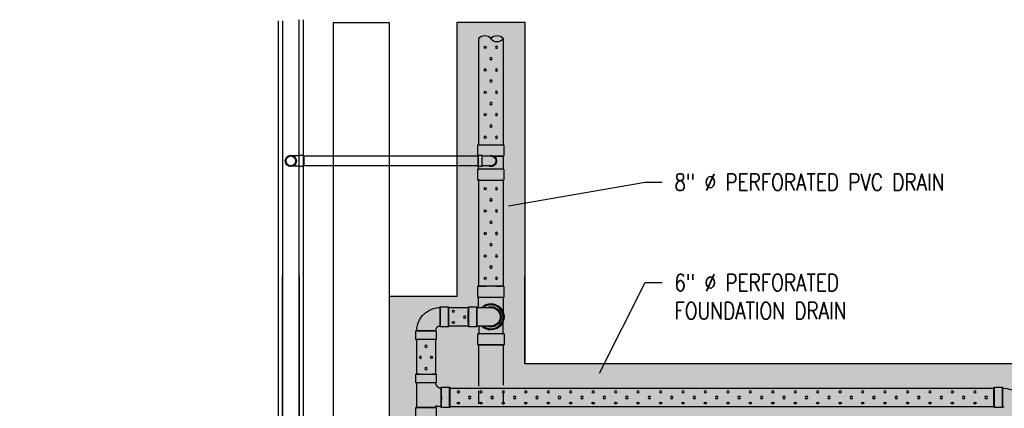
# Model space of a CAD drawing. Header units: inches. Extents: x -382 to 7445, y 651 to 1248.
# Tile 16 of 18: x 2042 to 2391, y 1105 to 1243. Entities that reach past the tile are written whole.
import ezdxf
from ezdxf import colors
from ezdxf.entities.mleader import LeaderData, LeaderLine
from ezdxf.math import Vec2, Vec3

# ---------------------------------------------------------------- set-up
doc = ezdxf.new("R2010")
doc.units = ezdxf.units.IN
doc.header["$MEASUREMENT"] = 0
for name, color, linetype in [('A-DETL-THIN', 151, 'Continuous'), ('P-PIPE', 3, 'Continuous'), ('S-ANNO-NOTE', 2, 'Continuous')]:
    doc.layers.add(name, color=color, linetype=linetype)
doc.layers.add('A-WALL-PATT', color=9, linetype='Continuous', true_color=0x808080)
doc.styles.add('Annotative', font='romans.shx', dxfattribs={"width": 0.8, "height": 0.125})

# ---------------------------------------------------------------- blocks, each defined once
blk = doc.blocks.new('Bend - PVC - Sch 40 - DWV_USACE - Standard-V5-00_SP_Foundation Drainage Plan-TO FDN_DOC')
at = {"layer": 'P-PIPE'}
for p, q in [((205.64, 1195.09), (204.14, 1195.09)), ((204.14, 1191.13), (204.14, 1195.09)), ((205.64, 1191.13), (205.64, 1195.09)), ((204.14, 1193.11), (204.14, 1193.11)), ((204.14, 1193.11), (204.14, 1193.11)), ((204.14, 1193.11), (204.14, 1193.11)), ((204.14, 1193.11), (204.14, 1193.11)), ((205.64, 1193.11), (205.64, 1193.11)), ((205.64, 1193.11), (205.64, 1193.11)), ((204.14, 1191.13), (205.64, 1191.13))]:
    blk.add_line(p, q, dxfattribs=at)
at = {"layer": 'P-PIPE', "flags": 128}
for points in [[(204.14, 1194.86), (204.02, 1194.86), (203.9, 1194.86), (203.77, 1194.86), (203.65, 1194.86), (203.53, 1194.86), (203.41, 1194.86), (203.29, 1194.86), (203.18, 1194.86), (203.06, 1194.86), (202.95, 1194.86), (202.84, 1194.86), (202.73, 1194.86), (202.62, 1194.86), (202.51, 1194.86), (202.41, 1194.86), (202.31, 1194.86), (202.21, 1194.86), (202.12, 1194.86), (202.03, 1194.86), (201.94, 1194.86), (201.86, 1194.86), (201.78, 1194.86), (201.7, 1194.86), (201.63, 1194.86), (201.56, 1194.86), (201.5, 1194.86), (201.44, 1194.86), (201.38, 1194.86), (201.33, 1194.86), (201.29, 1194.86), (201.24, 1194.86), (201.21, 1194.86), (201.17, 1194.86), (201.15, 1194.86), (201.12, 1194.86), (201.1, 1194.86), (201.09, 1194.86), (201.08, 1194.86), (201.08, 1194.86), (201.08, 1194.86)], [(201.08, 1191.36), (201.08, 1191.36), (201.09, 1191.36), (201.1, 1191.36), (201.12, 1191.36), (201.14, 1191.36), (201.17, 1191.36), (201.2, 1191.36), (201.23, 1191.36), (201.27, 1191.36), (201.32, 1191.36), (201.37, 1191.36), (201.42, 1191.36), (201.48, 1191.36), (201.55, 1191.36), (201.61, 1191.36), (201.68, 1191.36), (201.76, 1191.36), (201.84, 1191.36), (201.92, 1191.36), (202.01, 1191.36), (202.1, 1191.36), (202.19, 1191.36), (202.28, 1191.36), (202.38, 1191.36), (202.49, 1191.36), (202.59, 1191.36), (202.7, 1191.36), (202.81, 1191.36), (202.92, 1191.36), (203.03, 1191.36), (203.15, 1191.36), (203.26, 1191.36), (203.38, 1191.36), (203.5, 1191.36), (203.62, 1191.36), (203.74, 1191.36), (203.86, 1191.36), (203.98, 1191.36), (204.11, 1191.36), (204.14, 1191.36)]]:
    blk.add_lwpolyline(points, dxfattribs=at)
at = {"layer": 'P-PIPE'}
for radius, start, end in [(1.98, 90, 270), (1.98, 62.1637, 297.8363), (1.75, 90, 270)]:
    blk.add_arc((201.08, 1193.11), radius, start, end, dxfattribs=at)
blk = doc.blocks.new('Bend - PVC - Sch 40 - DWV_USACE - Standard-V4-00_SP_Foundation Drainage Plan-TO FDN_DOC')
at = {"layer": 'P-PIPE'}
for p, q in [((261.01, 1387.02), (259.51, 1387.02)), ((259.51, 1385.04), (259.51, 1385.04)), ((259.51, 1385.04), (259.51, 1385.04)), ((261.01, 1386.79), (261.08, 1386.79)), ((261.01, 1385.04), (261.01, 1385.04)), ((261.01, 1385.04), (261.01, 1385.04)), ((261.01, 1385.04), (261.01, 1385.04)), ((261.01, 1385.04), (261.01, 1385.04)), ((259.51, 1383.06), (261.01, 1383.06)), ((261.05, 1383.29), (261.01, 1383.29))]:
    blk.add_line(p, q, dxfattribs=at)
at = {"layer": 'P-PIPE', "flags": 128}
for points in [[(261.08, 1386.79), (261.14, 1386.79), (261.26, 1386.79), (261.38, 1386.79), (261.5, 1386.79), (261.62, 1386.79), (261.74, 1386.79), (261.86, 1386.79), (261.98, 1386.79), (262.09, 1386.79), (262.21, 1386.79), (262.32, 1386.79), (262.43, 1386.79), (262.54, 1386.79), (262.64, 1386.79), (262.74, 1386.79), (262.84, 1386.79), (262.94, 1386.79), (263.03, 1386.79), (263.12, 1386.79), (263.21, 1386.79), (263.3, 1386.79), (263.38, 1386.79), (263.45, 1386.79), (263.52, 1386.79), (263.59, 1386.79), (263.66, 1386.79), (263.72, 1386.79), (263.77, 1386.79), (263.82, 1386.79), (263.87, 1386.79), (263.91, 1386.79), (263.95, 1386.79), (263.98, 1386.79), (264.01, 1386.79), (264.03, 1386.79), (264.05, 1386.79), (264.06, 1386.79), (264.07, 1386.79), (264.08, 1386.79), (264.08, 1386.79)], [(262.33, 1385.04), (262.33, 1385.11), (262.33, 1385.18), (262.34, 1385.25), (262.35, 1385.32), (262.36, 1385.39), (262.38, 1385.46), (262.4, 1385.53), (262.42, 1385.59), (262.44, 1385.66), (262.47, 1385.73), (262.49, 1385.79), (262.53, 1385.85), (262.56, 1385.91), (262.59, 1385.97), (262.63, 1386.03), (262.67, 1386.09), (262.72, 1386.14), (262.76, 1386.2), (262.81, 1386.25), (262.86, 1386.3), (262.91, 1386.35), (262.96, 1386.39), (263.02, 1386.44), (263.07, 1386.48), (263.13, 1386.52), (263.19, 1386.55), (263.25, 1386.59), (263.31, 1386.62), (263.38, 1386.65), (263.44, 1386.68), (263.51, 1386.7), (263.58, 1386.72), (263.64, 1386.74), (263.71, 1386.76), (263.78, 1386.77), (263.85, 1386.78), (263.92, 1386.79), (263.99, 1386.79), (264.06, 1386.79), (264.08, 1386.79)], [(264.08, 1383.29), (264.01, 1383.3), (263.94, 1383.3), (263.87, 1383.31), (263.8, 1383.32), (263.73, 1383.33), (263.66, 1383.34), (263.59, 1383.36), (263.53, 1383.38), (263.46, 1383.41), (263.4, 1383.43), (263.33, 1383.46), (263.27, 1383.49), (263.21, 1383.53), (263.15, 1383.56), (263.09, 1383.6), (263.03, 1383.64), (262.98, 1383.68), (262.92, 1383.73), (262.87, 1383.78), (262.82, 1383.82), (262.77, 1383.88), (262.73, 1383.93), (262.69, 1383.98), (262.64, 1384.04), (262.6, 1384.1), (262.57, 1384.16), (262.53, 1384.22), (262.5, 1384.28), (262.47, 1384.35), (262.45, 1384.41), (262.42, 1384.48), (262.4, 1384.54), (262.38, 1384.61), (262.37, 1384.68), (262.35, 1384.75), (262.34, 1384.82), (262.33, 1384.89), (262.33, 1384.96), (262.33, 1385.03), (262.33, 1385.04)], [(264.08, 1386.79), (264.15, 1386.79), (264.22, 1386.79), (264.29, 1386.78), (264.36, 1386.77), (264.43, 1386.76), (264.49, 1386.74), (264.56, 1386.73), (264.63, 1386.71), (264.69, 1386.68), (264.76, 1386.66), (264.82, 1386.63), (264.89, 1386.6), (264.95, 1386.56), (265.01, 1386.53), (265.07, 1386.49), (265.12, 1386.45), (265.18, 1386.4), (265.23, 1386.36), (265.28, 1386.31), (265.33, 1386.26), (265.38, 1386.21), (265.43, 1386.16), (265.47, 1386.1), (265.51, 1386.05), (265.55, 1385.99), (265.59, 1385.93), (265.62, 1385.87), (265.65, 1385.81), (265.68, 1385.74), (265.71, 1385.68), (265.73, 1385.61), (265.75, 1385.55), (265.77, 1385.48), (265.79, 1385.41), (265.8, 1385.34), (265.81, 1385.27), (265.82, 1385.2), (265.83, 1385.13), (265.83, 1385.06), (265.83, 1385.04)], [(265.83, 1385.04), (265.83, 1384.97), (265.82, 1384.9), (265.81, 1384.83), (265.81, 1384.77), (265.79, 1384.7), (265.78, 1384.63), (265.76, 1384.56), (265.74, 1384.49), (265.72, 1384.43), (265.69, 1384.36), (265.66, 1384.3), (265.63, 1384.24), (265.6, 1384.17), (265.56, 1384.11), (265.52, 1384.06), (265.48, 1384), (265.44, 1383.94), (265.39, 1383.89), (265.35, 1383.84), (265.3, 1383.79), (265.25, 1383.74), (265.19, 1383.7), (265.14, 1383.65), (265.08, 1383.61), (265.02, 1383.57), (264.96, 1383.53), (264.9, 1383.5), (264.84, 1383.47), (264.78, 1383.44), (264.71, 1383.41), (264.65, 1383.39), (264.58, 1383.37), (264.51, 1383.35), (264.44, 1383.33), (264.37, 1383.32), (264.31, 1383.31), (264.24, 1383.3), (264.17, 1383.3), (264.1, 1383.29), (264.08, 1383.29)], [(264.08, 1383.29), (264.07, 1383.29), (264.07, 1383.29), (264.06, 1383.29), (264.04, 1383.29), (264.02, 1383.29), (263.99, 1383.29), (263.96, 1383.29), (263.92, 1383.29), (263.88, 1383.29), (263.84, 1383.29), (263.79, 1383.29), (263.73, 1383.29), (263.67, 1383.29), (263.61, 1383.29), (263.54, 1383.29), (263.47, 1383.29), (263.4, 1383.29), (263.32, 1383.29), (263.23, 1383.29), (263.15, 1383.29), (263.06, 1383.29), (262.97, 1383.29), (262.87, 1383.29), (262.77, 1383.29), (262.67, 1383.29), (262.56, 1383.29), (262.46, 1383.29), (262.35, 1383.29), (262.24, 1383.29), (262.12, 1383.29), (262.01, 1383.29), (261.89, 1383.29), (261.77, 1383.29), (261.66, 1383.29), (261.53, 1383.29), (261.41, 1383.29), (261.29, 1383.29), (261.17, 1383.29), (261.08, 1383.29)]]:
    blk.add_lwpolyline(points, dxfattribs=at)
at = {"layer": 'P-PIPE'}
for radius, start, end in [(1.98, 0, 180), (1.98, 0, 180), (1.98, 180, 0), (1.98, 180, 0), (1.75, 0, 180), (1.75, 180, 0)]:
    blk.add_arc((264.08, 1385.04), radius, start, end, dxfattribs=at)
blk = doc.blocks.new('Mechanical_Box_H_rvt-1-ENLARGED MECHANICAL ROOM DRAIN AND VENT PLAN 1')
at = {"layer": 'A-DETL-THIN', "lineweight": -3}
for p, q in [((267.58, 900.7), (267.58, 1243.31)), ((269.08, 902.2), (269.08, 1243.31)), ((275.08, 1242.95), (275.08, 902.2)), ((276.58, 1242.95), (276.58, 900.7)), ((269.08, 1152.32), (269.08, 905.16)), ((275.08, 905.16), (275.08, 1152.32))]:
    blk.add_line(p, q, dxfattribs=at)
at = {"layer": 'P-PIPE', "lineweight": -3}
for p, q in [((196.76, 1236.56), (196.76, 1198.81)), ((205.39, 1198.81), (205.39, 1236.56)), ((196.44, 1198.81), (196.44, 1194.84)), ((205.71, 1194.91), (205.71, 1198.81)), ((196.44, 1194.84), (196.74, 1194.84)), ((196.74, 1194.84), (196.74, 1190.26)), ((199.1, 1193.17), (199.1, 1193.16)), ((199.33, 1193.17), (199.33, 1193.17)), ((213.08, 1194.91), (205.64, 1194.91)), ((205.64, 1193.16), (205.64, 1194.91)), ((205.64, 1194.91), (205.64, 1193.16)), ((205.64, 1191.41), (205.64, 1193.16)), ((205.64, 1193.16), (205.64, 1191.41)), ((267.51, 1194.91), (213.08, 1194.91)), ((267.51, 1193.16), (267.51, 1194.91)), ((267.51, 1194.91), (267.51, 1193.16)), ((267.51, 1191.41), (267.51, 1193.16)), ((267.51, 1193.16), (267.51, 1191.41)), ((196.44, 1190.26), (196.44, 1186.28)), ((205.42, 1190.26), (205.42, 1191.18)), ((205.64, 1191.41), (213.08, 1191.41)), ((205.71, 1186.28), (205.71, 1190.26)), ((213.08, 1191.41), (267.51, 1191.41)), ((196.76, 1186.26), (196.76, 1148.68)), ((205.39, 1148.68), (205.39, 1186.26)), ((196.44, 1148.68), (196.44, 1144.7)), ((205.71, 1144.7), (205.71, 1148.68)), ((196.74, 1144.7), (196.74, 1144.42)), ((196.74, 1144.42), (196.74, 1144.14)), ((196.74, 1144.14), (196.74, 1143.86)), ((196.74, 1143.86), (196.74, 1143.59)), ((196.74, 1143.59), (196.74, 1143.31)), ((196.74, 1143.31), (196.74, 1143.04)), ((196.74, 1143.04), (196.74, 1142.77)), ((196.74, 1142.77), (196.74, 1142.5)), ((205.42, 1144.42), (205.42, 1144.7)), ((205.42, 1144.7), (205.42, 1144.7)), ((205.42, 1144.14), (205.42, 1144.42)), ((205.42, 1143.86), (205.42, 1144.14)), ((205.42, 1143.58), (205.42, 1143.86)), ((205.42, 1143.31), (205.42, 1143.58)), ((205.42, 1143.04), (205.42, 1143.31)), ((205.42, 1142.77), (205.42, 1143.04)), ((205.42, 1142.5), (205.42, 1142.77)), ((196.74, 1142.5), (196.74, 1142.24)), ((196.74, 1142.24), (196.74, 1141.98)), ((196.74, 1141.98), (196.74, 1141.73)), ((196.74, 1141.73), (196.74, 1141.48)), ((196.74, 1141.48), (196.74, 1141.24)), ((196.74, 1141.24), (196.74, 1141)), ((196.74, 1141), (196.74, 1140.76)), ((196.74, 1140.76), (196.74, 1140.54)), ((196.74, 1140.54), (196.74, 1140.32)), ((196.74, 1140.32), (196.74, 1140.11)), ((196.74, 1140.11), (196.74, 1139.46)), ((196.93, 1138.95), (197.4, 1140.03)), ((197.4, 1140.03), (198.15, 1140.95)), ((198.15, 1140.95), (199.12, 1141.62)), ((199.12, 1141.62), (200.23, 1142.01)), ((200.23, 1142.01), (201.08, 1142.09)), ((201.08, 1142.09), (202.25, 1141.93)), ((201.29, 1141.09), (201.08, 1141.09)), ((201.08, 1141.09), (201.08, 1141.09)), ((201.81, 1141.09), (201.29, 1141.09)), ((202.61, 1141.09), (201.81, 1141.09)), ((202.25, 1141.93), (203.33, 1141.46)), ((203.63, 1141.09), (202.61, 1141.09)), ((203.33, 1141.46), (203.74, 1141.12)), ((204.82, 1141.09), (203.63, 1141.09)), ((206.08, 1141.09), (204.82, 1141.09)), ((205.42, 1142.24), (205.42, 1142.5)), ((205.42, 1141.98), (205.42, 1142.24)), ((205.42, 1141.73), (205.42, 1141.98)), ((205.42, 1141.48), (205.42, 1141.73)), ((205.42, 1141.23), (205.42, 1141.48)), ((205.42, 1141.18), (205.42, 1141.23)), ((209.08, 1141.38), (206.08, 1141.38)), ((216.08, 1141.09), (209.08, 1141.09)), ((219.08, 1141.38), (216.08, 1141.38)), ((196.76, 1137.78), (196.93, 1138.95)), ((196.85, 1136.94), (196.76, 1137.78)), ((196.76, 1134.48), (196.76, 1136.03)), ((197.24, 1135.82), (196.85, 1136.94)), ((197.91, 1134.85), (197.24, 1135.82)), ((196.76, 1133.17), (196.76, 1134.48)), ((196.76, 1131.78), (196.76, 1133.17)), ((198.82, 1134.1), (197.91, 1134.85)), ((199.91, 1133.63), (198.82, 1134.1)), ((201.08, 1133.47), (199.91, 1133.63)), ((201.08, 1134.47), (201.24, 1134.47)), ((201.92, 1133.55), (201.08, 1133.47)), ((201.24, 1134.47), (201.71, 1134.47)), ((201.71, 1134.47), (202.47, 1134.47)), ((203.04, 1133.94), (201.92, 1133.55)), ((202.47, 1134.47), (203.46, 1134.47)), ((203.8, 1134.47), (203.04, 1133.94)), ((203.46, 1134.47), (204.62, 1134.47)), ((204.62, 1134.47), (205.88, 1134.47)), ((205.39, 1134.39), (205.39, 1134.14)), ((205.39, 1134.14), (205.39, 1132.8)), ((205.39, 1132.8), (205.39, 1131.78)), ((205.88, 1134.47), (206.08, 1134.47)), ((206.08, 1134.17), (209.08, 1134.17)), ((209.08, 1134.47), (216.08, 1134.47)), ((216.08, 1134.17), (219.08, 1134.17)), ((220.47, 1132.78), (220.47, 1129.78)), ((220.76, 1132.95), (220.76, 1132.78)), ((227.39, 1132.78), (227.35, 1133.62)), ((227.68, 1129.78), (227.68, 1132.78)), ((196.42, 1131.78), (196.42, 1127.78)), ((205.73, 1127.78), (205.73, 1131.78)), ((220.76, 1129.78), (220.76, 1117.38)), ((227.39, 1117.38), (227.39, 1129.78)), ((196.76, 1127.88), (196.76, 1113.5)), ((205.38, 1113.1), (205.39, 1127.88)), ((220.47, 1117.38), (220.47, 1114.38)), ((227.68, 1114.38), (227.68, 1117.38)), ((22.52, 1112.76), (19.52, 1112.76)), ((215.7, 1112.47), (22.52, 1112.47)), ((196.76, 1111.46), (196.75, 1106.69)), ((205.38, 1106.86), (205.38, 1111.46)), ((218.7, 1112.76), (215.7, 1112.76)), ((218.75, 1112.47), (218.7, 1112.47)), ((218.83, 1112.47), (218.75, 1112.47)), ((218.91, 1112.48), (218.83, 1112.47)), ((219, 1112.49), (218.91, 1112.48)), ((219.08, 1112.51), (219, 1112.49)), ((219.16, 1112.52), (219.08, 1112.51)), ((219.24, 1112.54), (219.16, 1112.52)), ((219.32, 1112.57), (219.24, 1112.54)), ((219.4, 1112.59), (219.32, 1112.57)), ((219.47, 1112.62), (219.4, 1112.59)), ((219.55, 1112.65), (219.47, 1112.62)), ((219.62, 1112.69), (219.55, 1112.65)), ((219.7, 1112.73), (219.62, 1112.69)), ((219.77, 1112.77), (219.7, 1112.73)), ((219.84, 1112.81), (219.77, 1112.77)), ((219.91, 1112.86), (219.84, 1112.81)), ((219.97, 1112.91), (219.91, 1112.86)), ((220.04, 1112.96), (219.97, 1112.91)), ((220.1, 1113.02), (220.04, 1112.96)), ((220.16, 1113.08), (220.1, 1113.02)), ((220.2, 1113.11), (220.16, 1113.08)), ((220.25, 1113.17), (220.2, 1113.11)), ((220.3, 1113.24), (220.25, 1113.17)), ((220.36, 1113.3), (220.3, 1113.24)), ((220.4, 1113.37), (220.36, 1113.3)), ((220.45, 1113.44), (220.4, 1113.37)), ((220.49, 1113.51), (220.45, 1113.44)), ((220.53, 1113.58), (220.49, 1113.51)), ((220.57, 1113.66), (220.53, 1113.58)), ((220.6, 1113.73), (220.57, 1113.66)), ((220.63, 1113.81), (220.6, 1113.73)), ((220.66, 1113.89), (220.63, 1113.81)), ((220.68, 1113.97), (220.66, 1113.89)), ((220.71, 1114.05), (220.68, 1113.97)), ((220.72, 1114.13), (220.71, 1114.05)), ((220.74, 1114.21), (220.72, 1114.13)), ((220.75, 1114.29), (220.74, 1114.21)), ((220.76, 1114.37), (220.75, 1114.29)), ((220.76, 1114.38), (220.76, 1114.37)), ((227.39, 1105.55), (227.39, 1114.35)), ((18.89, 1105.72), (19.52, 1105.85)), ((19.52, 1105.55), (22.52, 1105.55)), ((22.52, 1105.85), (215.7, 1105.85)), ((215.7, 1105.55), (218.7, 1105.55)), ((218.7, 1105.85), (219.04, 1105.85)), ((219.04, 1105.85), (219.39, 1105.87)), ((219.39, 1105.87), (219.74, 1105.91)), ((219.74, 1105.91), (220.08, 1105.96)), ((220.08, 1105.96), (220.42, 1106.02)), ((220.42, 1106.02), (220.76, 1106.09)), ((220.47, 1105.55), (220.47, 1102.55)), ((220.76, 1106.09), (220.76, 1105.55)), ((227.68, 1102.55), (227.68, 1105.55))]:
    blk.add_line(p, q, dxfattribs=at)
at = {"layer": 'P-PIPE', "lineweight": -3, "flags": 128}
for points in [[(227.35, 1133.62), (227.02, 1135.23), (226.38, 1136.74), (225.46, 1138.1), (224.29, 1139.25), (222.92, 1140.15), (221.39, 1140.76), (219.78, 1141.06), (219.08, 1141.09)], [(219.08, 1134.47), (219.79, 1134.31), (220.38, 1133.86), (220.71, 1133.2), (220.76, 1132.95)], [(19.52, 1112.47), (17.89, 1112.31), (16.35, 1111.84)]]:
    blk.add_lwpolyline(points, dxfattribs=at)
at = {"layer": 'P-PIPE', "lineweight": -3}
for centre in [(201.08, 1229.46), (201.08, 1221.49), (201.08, 1213.52), (201.08, 1205.55), (201.08, 1179.33), (201.08, 1171.36), (201.08, 1171.36), (201.08, 1163.39), (201.08, 1163.39), (201.08, 1155.42), (201.08, 1155.42), (210.4, 1137.74), (224.11, 1127.33), (224.11, 1119.36), (25.33, 1109.12), (33.3, 1109.12), (41.26, 1109.12), (49.23, 1109.12), (57.2, 1109.12), (65.17, 1109.12), (73.14, 1109.12), (81.11, 1109.12), (89.08, 1109.12), (97.05, 1109.12), (105.01, 1109.12), (112.98, 1109.12), (120.95, 1109.12), (128.92, 1109.12), (136.89, 1109.12), (144.86, 1109.12), (152.83, 1109.12), (160.8, 1109.12), (168.76, 1109.12), (176.73, 1109.12), (184.7, 1109.12), (192.67, 1109.12), (200.64, 1109.12), (208.61, 1109.12)]:
    blk.add_circle(centre, 0.432, dxfattribs=at)
for centre, radius, start, end in [((198.92, 1235.09), 2.61, 34.1665, 145.8335), ((203.23, 1235.09), 2.61, 34.1665, 145.8335), ((198.92, 1238.02), 2.61, 214.1665, 325.8335), ((272.08, 1193.16), 1.75, 0, 180), ((272.08, 1193.16), 1.75, 180, 0), ((201.08, 1137.78), 4.66, 89.98, 269.889), ((201.08, 1137.78), 4.66, 89.98, 269.889), ((201.08, 1137.78), 4.34, 90, 270), ((201.08, 1137.78), 3.6, 90, 270), ((201.08, 1137.78), 3.6, 90, 270), ((201.08, 1137.78), 3.6, 68.1937, 180), ((201.08, 1137.78), 3.31, 89.8394, 180), ((201.08, 1137.78), 4.66, 46.0747, 89.98), ((201.08, 1137.78), 4.34, 50.28, 90), ((201.08, 1137.78), 3.6, 180, 293.2211), ((201.08, 1137.78), 3.31, 180, 271.6158), ((201.08, 1137.78), 4.34, 270, 310.2437), ((201.08, 1137.78), 4.66, 269.98, 314.641)]:
    blk.add_arc(centre, radius, start, end, dxfattribs=at)
for centre, major_axis in [((199.09, 1233.45), (0, -0.432)), ((199.09, 1233.45), (0, -0.432)), ((199.09, 1225.48), (0, -0.432)), ((199.09, 1217.51), (0, -0.432)), ((199.09, 1217.51), (0, -0.432)), ((199.09, 1209.54), (0, -0.432)), ((199.09, 1201.57), (0, -0.432)), ((199.09, 1183.31), (0, -0.432)), ((199.09, 1183.31), (0, -0.432)), ((199.09, 1175.34), (0, -0.432)), ((199.09, 1167.37), (0, -0.432)), ((199.09, 1167.37), (0, -0.432)), ((199.09, 1167.37), (0, -0.432)), ((199.09, 1167.37), (0, -0.432)), ((199.09, 1159.4), (0, -0.432)), ((199.09, 1159.4), (0, -0.432)), ((199.09, 1151.44), (0, -0.432)), ((199.09, 1151.44), (0, -0.432)), ((214.39, 1139.73), (-0.432, 0)), ((226.1, 1123.35), (0, 0.432)), ((29.31, 1111.11), (-0.432, 0)), ((37.28, 1111.11), (-0.432, 0)), ((45.25, 1111.11), (-0.432, 0)), ((53.22, 1111.11), (-0.432, 0)), ((61.19, 1111.11), (-0.432, 0)), ((69.15, 1111.11), (-0.432, 0)), ((77.12, 1111.11), (-0.432, 0)), ((77.12, 1111.11), (-0.432, 0)), ((85.09, 1111.11), (-0.432, 0)), ((93.06, 1111.11), (-0.432, 0)), ((101.03, 1111.11), (-0.432, 0)), ((109, 1111.11), (-0.432, 0)), ((116.97, 1111.11), (-0.432, 0)), ((124.94, 1111.11), (-0.432, 0)), ((124.94, 1111.11), (-0.432, 0)), ((132.9, 1111.11), (-0.432, 0)), ((140.87, 1111.11), (-0.432, 0)), ((148.84, 1111.11), (-0.432, 0)), ((156.81, 1111.11), (-0.432, 0)), ((164.78, 1111.11), (-0.432, 0)), ((172.75, 1111.11), (-0.432, 0)), ((172.75, 1111.11), (-0.432, 0)), ((180.72, 1111.11), (-0.432, 0)), ((188.69, 1111.11), (-0.432, 0)), ((196.65, 1111.11), (-0.432, 0)), ((204.62, 1111.11), (-0.432, 0)), ((212.59, 1111.11), (-0.432, 0))]:
    blk.add_ellipse(centre, major_axis=major_axis, ratio=0.727074, dxfattribs=at)
at = {"layer": 'P-PIPE', "lineweight": -3, "extrusion": (0, 0, -1)}
for centre, major_axis in [((203.07, 1233.45), (0, -0.432)), ((203.07, 1225.48), (0, -0.432)), ((203.07, 1217.51), (0, -0.432)), ((203.07, 1209.54), (0, -0.432)), ((203.07, 1201.57), (0, -0.432)), ((203.07, 1183.31), (0, -0.432)), ((203.07, 1175.34), (0, -0.432)), ((203.07, 1167.37), (0, -0.432)), ((203.07, 1167.37), (0, -0.432)), ((203.07, 1159.4), (0, -0.432)), ((203.07, 1159.4), (0, -0.432)), ((203.07, 1151.44), (0, -0.432)), ((203.07, 1151.44), (0, -0.432)), ((214.39, 1135.76), (-0.432, 0)), ((222.12, 1123.35), (0, 0.432)), ((222.12, 1123.35), (0, 0.432)), ((29.31, 1107.13), (-0.432, 0)), ((37.28, 1107.13), (-0.432, 0)), ((45.25, 1107.13), (-0.432, 0)), ((53.22, 1107.13), (-0.432, 0)), ((61.19, 1107.13), (-0.432, 0)), ((69.15, 1107.13), (-0.432, 0)), ((77.12, 1107.13), (-0.432, 0)), ((85.09, 1107.13), (-0.432, 0)), ((93.06, 1107.13), (-0.432, 0)), ((101.03, 1107.13), (-0.432, 0)), ((109, 1107.13), (-0.432, 0)), ((116.97, 1107.13), (-0.432, 0)), ((124.94, 1107.13), (-0.432, 0)), ((132.9, 1107.13), (-0.432, 0)), ((140.87, 1107.13), (-0.432, 0)), ((148.84, 1107.13), (-0.432, 0)), ((156.81, 1107.13), (-0.432, 0)), ((164.78, 1107.13), (-0.432, 0)), ((172.75, 1107.13), (-0.432, 0)), ((180.72, 1107.13), (-0.432, 0)), ((188.69, 1107.13), (-0.432, 0)), ((196.65, 1107.13), (-0.432, 0)), ((204.62, 1107.13), (-0.432, 0)), ((212.59, 1107.13), (-0.432, 0))]:
    blk.add_ellipse(centre, major_axis=major_axis, ratio=0.727074, dxfattribs=at)
at = {"layer": 'P-PIPE', "lineweight": -3}
for centre, major_axis, ratio, start_param, end_param in [((201.08, 1198.81), (-4.63, 0), 0.010416, 4.712389, 7.853982), ((201.08, 1198.81), (4.31, 0), 0.010416, 1.570796, 3.141593), ((201.08, 1198.81), (-4.31, 0), 0.010416, 0, 1.570796), ((201.08, 1198.81), (-4.63, 0), 0.010416, 1.570796, 4.712389), ((201.08, 1198.81), (4.31, 0), 0.010416, 0, 1.570796), ((201.08, 1198.81), (-4.31, 0), 0.010416, 1.570796, 3.141593), ((201.08, 1194.84), (4.34, 0), 0.010416, 1.796593, 4.453014), ((201.08, 1190.26), (-4.63, 0), 0.010416, 4.712389, 7.853982), ((201.08, 1190.26), (4.34, 0), 0.010416, 1.570796, 4.712389), ((201.08, 1190.26), (-4.63, 0), 0.010416, 1.570796, 4.712389), ((201.08, 1190.26), (-4.34, 0), 0.010416, 1.570796, 4.712389), ((201.08, 1186.28), (-4.63, 0), 0.010416, 4.712389, 7.853982), ((201.08, 1186.28), (4.31, 0), 0.010399, 1.570796, 3.141593), ((201.08, 1186.28), (4.31, 0), 0.010399, 3.141593, 4.712389), ((201.08, 1186.28), (-4.63, 0), 0.010416, 1.570796, 4.712389), ((201.08, 1186.28), (4.31, 0), 0.010399, 0, 1.570796), ((201.08, 1186.28), (4.31, 0), 0.010399, 4.712389, 6.283185), ((201.08, 1148.68), (4.63, 0), 0.010399, 1.570796, 4.712389), ((201.08, 1148.68), (-4.31, 0), 0.010399, 4.712389, 6.283185), ((201.08, 1148.68), (4.31, 0), 0.010399, 3.141593, 4.712389), ((201.08, 1148.68), (-4.63, 0), 0.010399, 1.570796, 4.712389), ((201.08, 1148.68), (-4.31, 0), 0.010399, 3.141593, 4.712389), ((201.08, 1148.68), (4.31, 0), 0.010399, 4.712389, 6.283185), ((201.08, 1144.7), (-4.63, 0), 0.010399, 4.712389, 7.853982), ((201.08, 1144.7), (4.34, 0), 0.010399, 1.570796, 4.712389), ((201.08, 1144.7), (4.63, 0), 0.010399, 4.712389, 7.853982), ((201.08, 1144.7), (4.34, 0), 0.010399, 4.712389, 7.853982), ((206.08, 1137.78), (0, 3.6), 0.001061, 4.712389, 7.853982), ((206.08, 1137.78), (0, 3.31), 0.001061, 4.712389, 7.853982), ((209.08, 1137.78), (0, 3.6), 0.001061, 4.712389, 7.853982), ((209.08, 1137.78), (0, 3.31), 0.001061, 0, 1.570796), ((209.08, 1137.78), (0, 3.31), 0.001061, 4.712389, 6.283185), ((216.08, 1137.78), (0, 3.6), 0.001061, 6.272769, 9.414362), ((216.08, 1137.78), (0, 3.31), 0.001061, 0, 1.570796), ((216.08, 1137.78), (0, 3.6), 0.001061, 3.131176, 6.272769), ((216.08, 1137.78), (0, 3.31), 0.001061, 4.712389, 6.283185), ((219.08, 1137.78), (0, 3.6), 0.001061, 6.272769, 9.414362), ((219.08, 1137.78), (0, 3.31), 0.001061, 6.272769, 9.414362), ((219.08, 1137.78), (0, 3.6), 0.001061, 3.131176, 6.272769), ((219.08, 1137.78), (0, 3.31), 0.001061, 3.131176, 6.272769), ((206.08, 1137.78), (0, 3.6), 0.001061, 1.570796, 4.712389), ((206.08, 1137.78), (0, 3.31), 0.001061, 1.570796, 4.712389), ((209.08, 1137.78), (0, 3.31), 0.001061, 1.570796, 3.141593), ((209.08, 1137.78), (0, 3.6), 0.001061, 1.570796, 4.712389), ((209.08, 1137.78), (0, 3.31), 0.001061, 3.141593, 4.712389), ((216.08, 1137.78), (0, 3.31), 0.001061, 1.570796, 3.141593), ((216.08, 1137.78), (0, 3.31), 0.001061, 3.141593, 4.712389), ((224.08, 1132.78), (3.6, 0), 0.010416, 0.001061, 3.141593), ((224.08, 1132.78), (3.6, 0), 0.010416, 3.142653, 6.283185), ((224.08, 1132.78), (3.31, 0), 0.010416, 0.001061, 3.141593), ((224.08, 1132.78), (3.31, 0), 0.010416, 3.142653, 6.283185), ((201.08, 1131.78), (-4.66, 0), 0.010271, 4.712389, 7.853982), ((201.08, 1131.78), (-4.31, 0), 0.010271, 4.712389, 7.523288), ((201.08, 1131.78), (-4.31, 0), 0.010271, 1.241004, 1.570796), ((201.08, 1131.78), (-4.66, 0), 0.010271, 1.570796, 4.712389), ((201.08, 1131.78), (-4.31, 0), 0.010271, 1.570796, 4.712389), ((224.08, 1129.78), (-3.6, 0), 0.010416, 3.142653, 6.283185), ((224.08, 1129.78), (-3.6, 0), 0.010416, 0.001061, 3.141593), ((224.08, 1129.78), (3.31, 0), 0.010416, 1.570796, 3.141593), ((224.08, 1129.78), (3.31, 0), 0.010416, 3.141593, 4.712389), ((224.08, 1129.78), (3.31, 0), 0.010416, 0, 1.570796), ((224.08, 1129.78), (3.31, 0), 0.010416, 4.712389, 6.283185), ((201.07, 1127.78), (-4.66, 0), 0.010271, 4.712389, 7.853982), ((201.07, 1127.88), (-4.31, 0), 0.010271, 4.712389, 6.283185), ((201.07, 1127.88), (-4.31, 0), 0.010271, 0, 1.570796), ((201.07, 1127.88), (-4.31, 0), 0.010271, 3.141593, 4.712389), ((201.07, 1127.88), (-4.31, 0), 0.010271, 1.570796, 3.141593), ((201.07, 1127.78), (-4.66, 0), 0.010271, 1.570796, 4.712389), ((224.08, 1117.38), (3.6, 0), 0.010416, 3.131177, 6.27277), ((224.08, 1117.38), (3.6, 0), 0.010416, 6.27277, 9.414362), ((224.08, 1117.38), (3.31, 0), 0.010416, 1.570796, 3.141593), ((224.08, 1117.38), (3.31, 0), 0.010416, 3.141593, 4.712389), ((224.08, 1117.38), (3.31, 0), 0.010416, 0, 1.570796), ((224.08, 1117.38), (3.31, 0), 0.010416, 4.712389, 6.283185), ((19.52, 1109.16), (0, 3.6), 0.010416, 0.004314, 3.145907), ((19.52, 1109.16), (0, 3.31), 0.010416, 0.004314, 3.145907), ((19.52, 1109.16), (0, 3.6), 0.010416, 3.145907, 6.2875), ((19.52, 1109.16), (0, 3.31), 0.010416, 3.145907, 6.2875), ((22.52, 1109.16), (0, 3.6), 0.010416, 0.004314, 3.145907), ((22.52, 1109.16), (0, 3.31), 0.010416, 0, 1.570796), ((22.52, 1109.16), (0, 3.6), 0.010416, 3.145907, 6.2875), ((22.52, 1109.16), (0, 3.31), 0.010416, 4.712389, 6.283185), ((215.7, 1109.16), (0, 3.6), 0.010416, 0.010416, 3.152008), ((215.7, 1109.16), (0, 3.31), 0.010416, 0, 1.570796), ((215.7, 1109.16), (0, 3.6), 0.010416, 3.152008, 6.293601), ((215.7, 1109.16), (0, 3.31), 0.010416, 4.712389, 6.283185), ((218.7, 1109.16), (0, 3.6), 0.010416, 0.010416, 3.152008), ((218.7, 1109.16), (0, 3.31), 0.010416, 0.010416, 3.152008), ((218.7, 1109.16), (0, 3.6), 0.010416, 3.152008, 6.293601), ((218.7, 1109.16), (0, 3.31), 0.010416, 3.152008, 6.293601), ((224.08, 1114.38), (3.6, 0), 0.010416, 3.131177, 6.27277), ((224.08, 1114.38), (3.6, 0), 0.010416, 6.27277, 9.414362), ((22.52, 1109.16), (0, 3.31), 0.010416, 1.570796, 3.141593), ((22.52, 1109.16), (0, 3.31), 0.010416, 3.141593, 4.712389), ((215.7, 1109.16), (0, 3.31), 0.010416, 1.570796, 3.141593), ((215.7, 1109.16), (0, 3.31), 0.010416, 3.141593, 4.712389), ((224.08, 1105.55), (3.6, 0), 0.010416, 3.131177, 6.27277), ((224.08, 1105.55), (3.6, 0), 0.010416, 6.27277, 9.414362), ((224.08, 1105.55), (3.31, 0), 0.010416, 3.131177, 6.27277), ((224.08, 1105.55), (3.31, 0), 0.010416, 6.27277, 9.414362)]:
    blk.add_ellipse(centre, major_axis=major_axis, ratio=ratio, start_param=start_param, end_param=end_param, dxfattribs=at)
for name, p in [('Bend - PVC - Sch 40 - DWV_USACE - Standard-V5-00_SP_Foundation Drainage Plan-TO FDN_DOC', (0, 0.05)), ('Bend - PVC - Sch 40 - DWV_USACE - Standard-V4-00_SP_Foundation Drainage Plan-TO FDN_DOC', (8, -191.89))]:
    blk.add_blockref(name, p, dxfattribs=at)

msp = doc.modelspace()

# ---------------------------------------------------------------- hatches: boundary and pattern name
at = {"layer": 'A-WALL-PATT'}
h = msp.add_hatch(dxfattribs=at)
h.set_pattern_fill('AR-SAND', color=8, scale=5, style=0)
h.paths.add_polyline_path([(2197.0774, 1145.1577), (2197.0774, 1242.4694), (2221.0774, 1242.4694), (2221.0774, 1121.2059), (2415.0774, 1121.2059), (2415.0774, 875.2059), (2586.9112, 875.2059), (2586.9112, 851.2059), (2391.0774, 851.2059), (2391.0774, 1097.2059), (2209.0774, 1097.2059), (2209.0774, 1043.2518), (2201.0774, 1043.2518), (2173.0774, 1043.2518), (2173.0774, 1145.1577)])

# ---------------------------------------------------------------- linework, layer by layer
msp.add_line((2221.0774, 1121.2059), (2221.0774, 1152.0383), dxfattribs=at)
msp.add_lwpolyline([(2173.0774, 1037.5809), (2173.0774, 1242.1353), (2153.0774, 1242.1353), (2153.0774, 1037.5809)], dxfattribs=at)
msp.add_lwpolyline([(2197.0774, 1145.1577), (2197.0774, 1242.4694), (2221.0774, 1242.4694), (2221.0774, 1121.2059), (2415.0774, 1121.2059), (2415.0774, 875.2059), (2586.9112, 875.2059), (2586.9112, 851.2059), (2391.0774, 851.2059), (2391.0774, 1097.2059), (2209.0774, 1097.2059), (2209.0774, 1043.2518), (2201.0774, 1043.2518), (2201.0774, 1043.2518), (2173.0774, 1043.2518), (2173.0774, 1145.1577)], close=True, dxfattribs=at)

# ---------------------------------------------------------------- block references
at = {"layer": 'P-PIPE', "xscale": -1}
msp.add_blockref('Mechanical_Box_H_rvt-1-ENLARGED MECHANICAL ROOM DRAIN AND VENT PLAN 1', (2410.1548, 0), dxfattribs=at)

# ---------------------------------------------------------------- leaders
at = {"layer": 'S-ANNO-NOTE'}
ml = msp.add_multileader_mtext('Standard', dxfattribs=at)
ml.set_content('8" %%C PERFORATED PVC DRAIN', color=256, style='Annotative')
ml.set_leader_properties(color=1, linetype='ByLayer', lineweight=-1)
ml.build(insert=Vec2(0, 0))
ml.multileader.update_dxf_attribs({"text_right_attachment_type": 3, "dogleg_length": 0.125, "arrow_head_size": 6, "scale": 48})
ctx = ml.context
ctx.base_point, ctx.scale, ctx.char_height, ctx.arrow_head_size, ctx.landing_gap_size, ctx.plane_origin = Vec3(85.1825, 1220.808), 48, 6, 6, 4.32, Vec3(-74.9437, 1211.2474)
ctx.right_attachment = 3
notes = []
notes.append((ctx, [(0, (1, 1, 0), (143.0225, 1199.6651), (-1, 0), 6, [(0, [(192.7531, 1176.1095)], 0, [])])]))
ctx.mtext.insert, ctx.mtext.width, ctx.mtext.defined_height, ctx.mtext.flow_direction = Vec3(89.5025, 1223.808), 60.478377, 16.0793, 5
ml = msp.add_multileader_mtext('Standard', dxfattribs=at)
ml.set_content('8" %%C PERFORATED PVC DRAIN', color=256, style='Annotative')
ml.set_leader_properties(color=1, linetype='ByLayer', lineweight=-1)
ml.build(insert=Vec2(0, 0))
ml.multileader.update_dxf_attribs({"text_right_attachment_type": 3, "dogleg_length": 0.125, "arrow_head_size": 6, "scale": 48})
ctx = ml.context
ctx.base_point, ctx.scale, ctx.char_height, ctx.arrow_head_size, ctx.landing_gap_size, ctx.plane_origin = Vec3(2269.8675, 1185.596), 48, 6, 6, 4.32, Vec3(2477.0985, 1211.2474)
ctx.right_attachment = 3
notes.append((ctx, [(0, (1, 1, 0), (2263.8675, 1185.596), (1, 0), 6, [(0, [(2209.4017, 1176.1095)], 0, [])])]))
ctx.mtext.insert, ctx.mtext.width, ctx.mtext.defined_height, ctx.mtext.flow_direction = Vec3(2274.1875, 1188.596), 68.177351, 16.0793, 5
ml = msp.add_multileader_mtext('Standard', dxfattribs=at)
ml.set_content('6" %%C PERFORATED\\PFOUNDATION DRAIN', color=256, style='Annotative')
ml.set_leader_properties(color=1, linetype='ByLayer', lineweight=-1)
ml.build(insert=Vec2(0, 0))
ml.multileader.update_dxf_attribs({"text_right_attachment_type": 3, "dogleg_length": 0.125, "arrow_head_size": 6, "scale": 48})
ctx = ml.context
ctx.base_point, ctx.scale, ctx.char_height, ctx.arrow_head_size, ctx.landing_gap_size, ctx.plane_origin = Vec3(81.6905, 1168.1774), 48, 6, 6, 4.32, Vec3(-78.4741, 1169.026)
ctx.right_attachment = 3
notes.append((ctx, [(0, (1, 1, 0), (139.5305, 1137.0346), (-1, 0), 6, [(0, [(157.2535, 1112.4702)], 0, [])])]))
ctx.mtext.insert, ctx.mtext.width, ctx.mtext.defined_height, ctx.mtext.flow_direction = Vec3(86.0105, 1171.1774), 60.6227, 16.0793, 5
ml = msp.add_multileader_mtext('Standard', dxfattribs=at)
ml.set_content('6" %%C PERFORATED\\PFOUNDATION DRAIN', color=256, style='Annotative')
ml.set_leader_properties(color=1, linetype='ByLayer', lineweight=-1)
ml.build(insert=Vec2(0, 0))
ml.multileader.update_dxf_attribs({"text_right_attachment_type": 3, "dogleg_length": 0.125, "arrow_head_size": 6, "scale": 48})
ctx = ml.context
ctx.base_point, ctx.scale, ctx.char_height, ctx.arrow_head_size, ctx.landing_gap_size, ctx.plane_origin = Vec3(2269.8675, 1149.9246), 48, 6, 6, 4.32, Vec3(2480.6288, 1169.026)
ctx.right_attachment = 3
notes.append((ctx, [(0, (1, 1, 0), (2263.8675, 1149.9246), (1, 0), 6, [(0, [(2244.9012, 1112.4702)], 0, [])])]))
ctx.mtext.insert, ctx.mtext.width, ctx.mtext.defined_height, ctx.mtext.flow_direction = Vec3(2274.1875, 1152.9246), 68.73156, 16.0793, 5
ml = msp.add_multileader_mtext('Standard', dxfattribs=at)
ml.set_content('GRAVEL MATERIAL\\PWRAPPED IN\\PFILTER FABRIC', color=256, style='Annotative')
ml.set_leader_properties(color=1, linetype='ByLayer', lineweight=-1)
ml.build(insert=Vec2(0, 0))
ml.multileader.update_dxf_attribs({"text_right_attachment_type": 3, "dogleg_length": 0.125, "arrow_head_size": 6, "scale": 48})
ctx = ml.context
ctx.base_point, ctx.scale, ctx.char_height, ctx.arrow_head_size, ctx.landing_gap_size, ctx.plane_origin = Vec3(-114.3591, 1023.3546), 48, 6, 6, 4.32, Vec3(-54.6353, 1125.2645)
ctx.right_attachment = 3
notes.append((ctx, [(0, (1, 1, 0), (-37.5477, 1003.3546), (-1, 0), 6, [(1, [(-10.7645, 1003.514), (-1.8167, 1111.5709)], 0, [])])]))
ctx.mtext.insert, ctx.mtext.width, ctx.mtext.defined_height, ctx.mtext.flow_direction = Vec3(-110.0391, 1026.3546), 104.56926, 17.6903, 5
for ctx, leaders in notes:
    for number, flags, end, landing, length, lines in leaders:
        leader = LeaderData()
        leader.index, (leader.has_last_leader_line, leader.has_dogleg_vector, leader.attachment_direction) = number, flags
        leader.last_leader_point, leader.dogleg_vector, leader.dogleg_length = Vec3(end), Vec3(landing), length
        for number, points, colour, breaks in lines:
            line = LeaderLine()
            line.index, line.vertices, line.color, line.breaks = number, Vec3.list(points), colors.encode_raw_color(colour), breaks
            leader.lines.append(line)
        ctx.leaders.append(leader)

doc.saveas('drawing.dxf')
